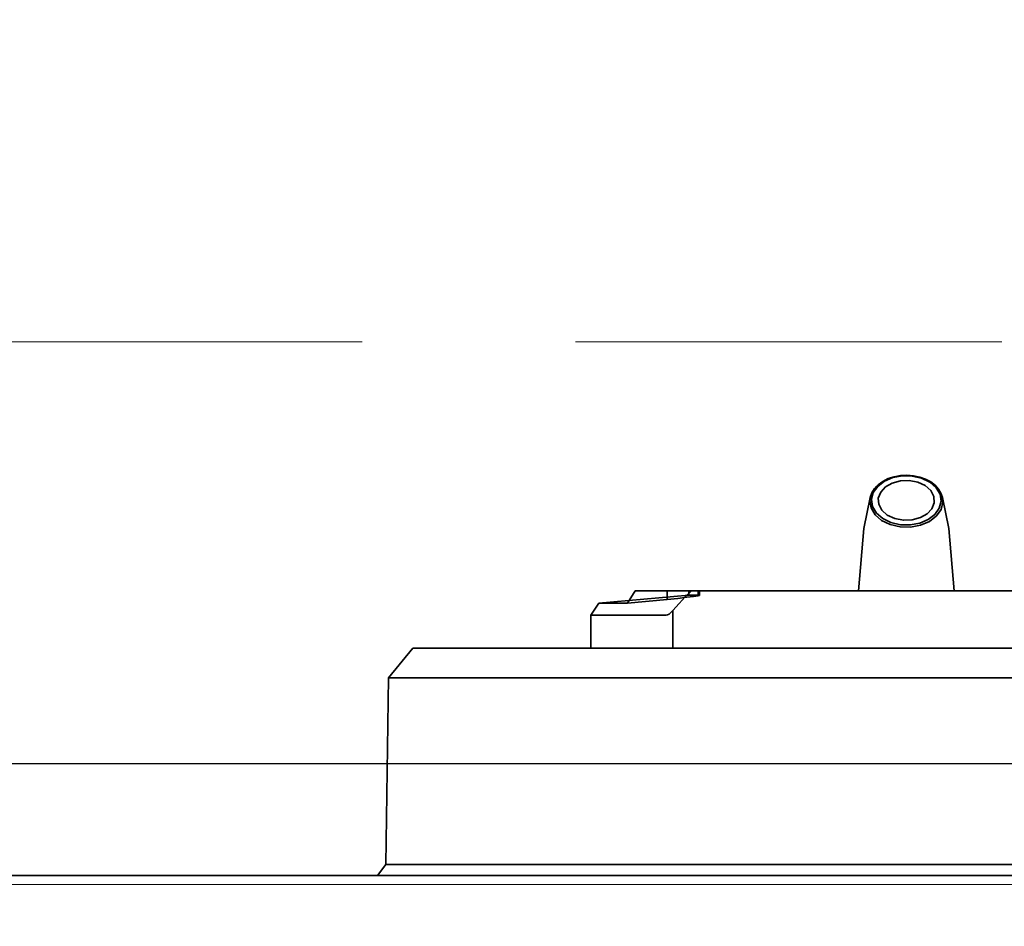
# Model space of a CAD drawing. Header units: millimetres. Extents: x 42175 to 97175, y 10092 to 468192.
# Tile 99 of 256: x 62820 to 62935, y 25850 to 25956. Entities that reach past the tile are written whole.
import ezdxf

# ---------------------------------------------------------------- set-up
doc = ezdxf.new("R2010")
doc.units = ezdxf.units.MM
doc.header["$XCLIPFRAME"] = 2
doc.linetypes.add('DASHED', pattern=[0.75, 0.5, -0.25])
for name, color, linetype in [('AHU03-3-68634OBJ', 8, 'Continuous'), ('EC-MTR_250-0_7OBJ', 8, 'Continuous'), ('FLUID-Wy2', 8, 'Continuous')]:
    doc.layers.add(name, color=color, linetype=linetype)
picture_1 = doc.add_image_def('image1.bmp', size_in_pixel=(951, 911))

msp = doc.modelspace()

# ---------------------------------------------------------------- linework, layer by layer
at = {"layer": 'AHU03-3-68634OBJ', "color": 8, "linetype": 'Continuous', "lineweight": 35, "ltscale": 100}
msp.add_line((63069.74, 25855.6), (62802.74, 25855.6), dxfattribs=at)
at = {"layer": 'EC-MTR_250-0_7OBJ', "color": 8, "linetype": 'Continuous', "lineweight": 35, "ltscale": 100}
for p, q in [((62919.52, 25899.96), (62918.75, 25896.31)), ((62927.97, 25899.96), (62928.73, 25896.31)), ((62918.75, 25896.31), (62918.13, 25889)), ((62928.73, 25896.31), (62929.35, 25889)), ((62891.97, 25889), (62891.07, 25887.55)), ((62980.51, 25889), (62891.97, 25889)), ((62895.69, 25889), (62895.69, 25888)), ((62898.24, 25888.5), (62898.24, 25889)), ((62899.32, 25889), (62899.32, 25888.5)), ((62899.49, 25888.48), (62899.49, 25889)), ((62887.69, 25887.55), (62886.74, 25886.14)), ((62898.24, 25888.5), (62887.69, 25887.55)), ((62891.07, 25887.55), (62887.69, 25887.55)), ((62895.69, 25888), (62891.07, 25887.55)), ((62899.32, 25888.5), (62898.24, 25888.5)), ((62896.36, 25886.69), (62896.36, 25882.3)), ((62886.74, 25882.3), (62886.74, 25886.14)), ((62895.6, 25886.14), (62886.74, 25886.14)), ((62865.89, 25882.3), (62863.04, 25878.8)), ((62865.89, 25882.3), (63006.59, 25882.3)), ((62863.04, 25878.8), (62862.74, 25856.9)), ((62874.23, 25878.8), (62863.04, 25878.8)), ((62874.23, 25878.8), (62991.73, 25878.8)), ((62862.74, 25856.9), (62861.73, 25855.6)), ((63009.74, 25856.9), (62862.74, 25856.9))]:
    msp.add_line(p, q, dxfattribs=at)
at = {"layer": 'EC-MTR_250-0_7OBJ', "color": 8, "linetype": 'Continuous', "lineweight": 35, "ltscale": 100, "flags": 128}
for points in [[(62926.63, 25901.74), (62925.63, 25902.23), (62924.47, 25902.49), (62923.26, 25902.52), (62922.08, 25902.3), (62921.04, 25901.85), (62920.21, 25901.22), (62919.68, 25900.44), (62919.47, 25899.59), (62919.61, 25898.73), (62920.08, 25897.94), (62920.85, 25897.27)], [(62919.52, 25899.96), (62919.7, 25900.5), (62920.01, 25901), (62920.45, 25901.46), (62920.99, 25901.85), (62921.62, 25902.17), (62922.31, 25902.4), (62923.06, 25902.54), (62923.82, 25902.58), (62924.58, 25902.52), (62925.31, 25902.36), (62926, 25902.11), (62926.61, 25901.78)], [(62926.5, 25901.76), (62925.54, 25902.22), (62924.43, 25902.48), (62923.28, 25902.5), (62922.17, 25902.29), (62921.17, 25901.87), (62920.39, 25901.27), (62919.87, 25900.53), (62919.67, 25899.72), (62919.79, 25898.9), (62920.24, 25898.14), (62920.98, 25897.49)], [(62921.51, 25897.9), (62920.86, 25898.48), (62920.5, 25899.17), (62920.46, 25899.9), (62920.74, 25900.59), (62921.3, 25901.2), (62922.09, 25901.65), (62923.05, 25901.91), (62924.08, 25901.95), (62925.1, 25901.76), (62925.97, 25901.35)], [(62920.85, 25897.27), (62921.85, 25896.78), (62923.01, 25896.52), (62924.23, 25896.49), (62925.4, 25896.71), (62926.45, 25897.16), (62927.27, 25897.79), (62927.81, 25898.57), (62928.02, 25899.42), (62927.88, 25900.27), (62927.4, 25901.07), (62926.63, 25901.74)], [(62920.98, 25897.49), (62921.94, 25897.03), (62923.05, 25896.77), (62924.2, 25896.75), (62925.31, 25896.96), (62926.31, 25897.38), (62927.1, 25897.98), (62927.61, 25898.72), (62927.82, 25899.53), (62927.69, 25900.35), (62927.24, 25901.11), (62926.5, 25901.76)], [(62925.97, 25901.35), (62926.62, 25900.77), (62926.98, 25900.08), (62927.02, 25899.35), (62926.75, 25898.65), (62926.19, 25898.05), (62925.39, 25897.6), (62924.43, 25897.34), (62923.4, 25897.3), (62922.39, 25897.49), (62921.51, 25897.9)], [(62926.61, 25901.78), (62927.11, 25901.4), (62927.51, 25900.95), (62927.8, 25900.47), (62927.97, 25899.96)], [(62896.36, 25886.69), (62897.1, 25887.52), (62897.83, 25888.29), (62898.55, 25889)], [(62899.49, 25888.48), (62899.32, 25888.43), (62898.81, 25888.35), (62898, 25888.25), (62896.94, 25888.13), (62895.69, 25888)], [(62899.49, 25888.48), (62899.47, 25888.49), (62899.41, 25888.5), (62899.32, 25888.5)], [(62896.36, 25886.69), (62896.15, 25886.47), (62895.94, 25886.29), (62895.75, 25886.18), (62895.6, 25886.14)]]:
    msp.add_lwpolyline(points, dxfattribs=at)
at = {"layer": 'FLUID-Wy2', "color": 8, "linetype": 'DASHED', "lineweight": 18, "ltscale": 100}
msp.add_line((63459.95, 25918.21), (61459.95, 25918.21), dxfattribs=at)
at = {"layer": 'FLUID-Wy2', "color": 8, "linetype": 'Continuous', "lineweight": 25, "ltscale": 100}
msp.add_line((63459.95, 25868.71), (61459.95, 25868.71), dxfattribs=at)
at = {"layer": 'FLUID-Wy2', "color": 8, "linetype": 'Continuous', "lineweight": 18, "ltscale": 100}
for p, q in [((61459.95, 25854.57), (63459.95, 25854.57)), ((63459.95, 25854.57), (61459.95, 25854.57))]:
    msp.add_line(p, q, dxfattribs=at)

# ---------------------------------------------------------------- pictures from other files: only their frames are drawn
at = {"color": 8, "lineweight": 13}
image = msp.add_image(picture_1, insert=(61504.13, 26425.82), size_in_units=(1986.02, 1904.63), rotation=-90, dxfattribs=at)
image.set_boundary_path([(-0.5, -0.5), (950.5, 910.5)])

doc.saveas('drawing.dxf')
